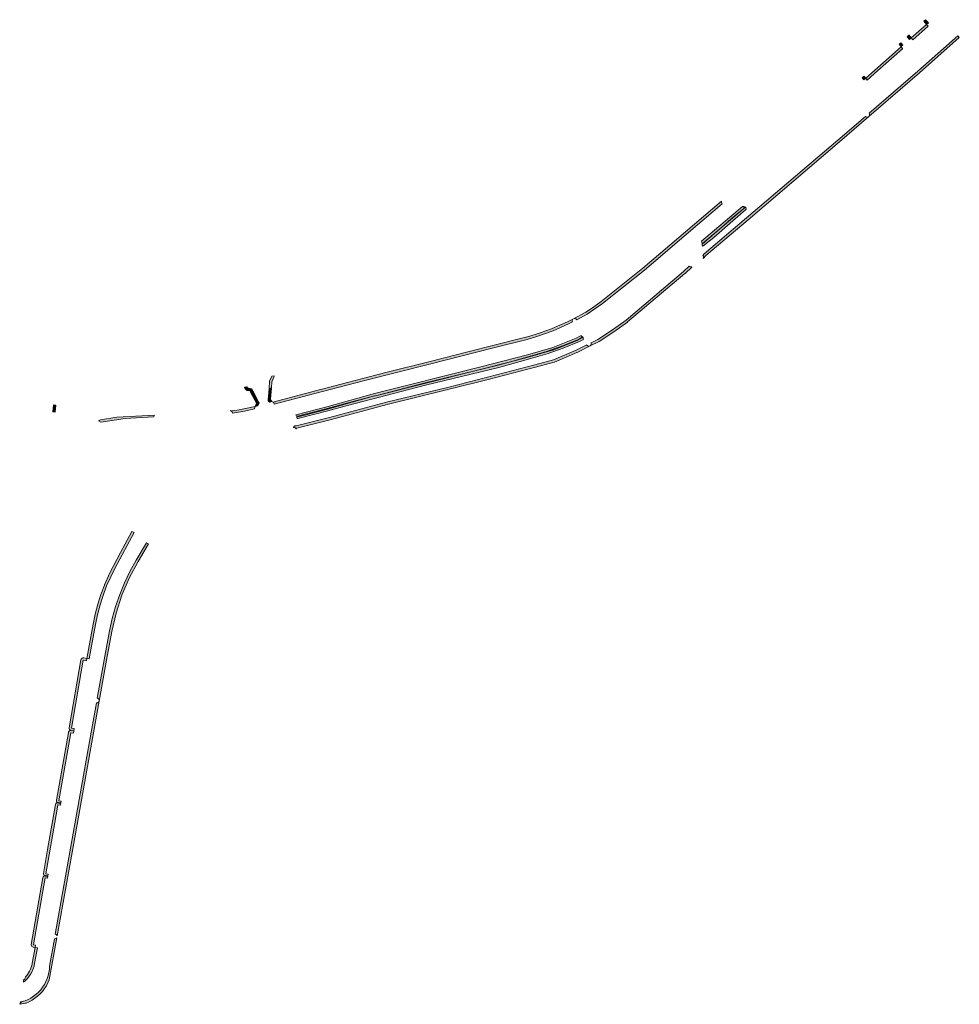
# Model space of a CAD drawing. Extents: x 98391 to 109703, y 464044 to 471306.
# Tile 30 of 31: x 106883 to 107277, y 470894 to 471306. Entities that reach past the tile are written whole.
import ezdxf

# ---------------------------------------------------------------- set-up
doc = ezdxf.new("R2010")
doc.units = 0
doc.layers.add('002 JA', color=3, linetype='Continuous', lineweight=20, true_color=0x00ff00)

msp = doc.modelspace()

# ---------------------------------------------------------------- hatches: boundary and pattern name
at = {"layer": '002 JA', "true_color": 0x00ff00}
for points in [[(107257.08, 471297.88), (107263.58, 471303.59), (107262.91, 471304.33), (107256.45, 471298.66), (107257.08, 471297.88)], [(107261.75, 471305.61), (107262.91, 471304.33), (107263.66, 471304.99), (107262.49, 471306.29), (107261.75, 471305.61)], [(107275.9, 471299.56), (107259.23, 471284.8), (107238.81, 471267.14), (107238.97, 471266.91), (107239.06, 471266.6), (107239.04, 471266.28), (107238.92, 471265.98), (107238.72, 471265.74), (107259.88, 471284.04), (107259.89, 471284.05), (107276.58, 471298.83), (107275.9, 471299.56)], [(107254.78, 471299.14), (107255.7, 471298), (107256.45, 471298.66), (107255.56, 471299.77), (107255.51, 471299.82), (107254.78, 471299.14)], [(107238.07, 471281.03), (107242.35, 471284.83), (107252.85, 471294.16), (107252.81, 471294.19), (107252.21, 471294.94), (107237.42, 471281.8), (107238.07, 471281.03)], [(107252.21, 471294.94), (107252.3, 471295.01), (107252.3, 471295.02), (107252.97, 471295.6), (107252.11, 471296.67), (107251.37, 471295.98), (107252.21, 471294.94)], [(107236.67, 471281.13), (107237.42, 471281.8), (107236.68, 471282.68), (107236.67, 471282.68), (107235.91, 471282.03), (107236.67, 471281.13)], [(107169.27, 471207.67), (107169.29, 471207.65), (107169.49, 471207.36), (107169.57, 471207.01), (107169.52, 471206.65), (107169.45, 471206.45), (107170.48, 471207.58), (107188.24, 471222.61), (107188.24, 471222.61), (107226.46, 471255.13), (107226.46, 471255.14), (107238.72, 471265.74), (107238.39, 471265.55), (107238.01, 471265.49), (107237.64, 471265.59), (107237.33, 471265.81), (107237.3, 471265.84), (107225.81, 471255.9), (107187.59, 471223.37), (107169.79, 471208.3), (107169.27, 471207.67)], [(107115.13, 471181.21), (107115.13, 471181.21), (107115.48, 471181.32), (107115.86, 471181.29), (107116.19, 471181.13), (107116.44, 471180.86), (107116.48, 471180.8), (107120.85, 471183.11), (107127.34, 471187.56), (107144.81, 471201.51), (107163.23, 471217.26), (107177.3, 471229.27), (107177.17, 471229.44), (107177.06, 471229.79), (107177.08, 471230.14), (107177.14, 471230.38), (107144.19, 471202.29), (107126.74, 471188.37), (107123.03, 471185.82), (107120.33, 471183.97), (107115.13, 471181.21)], [(107186.46, 471227.56), (107186.6, 471227.76), (107186.78, 471227.92), (107186.95, 471228.04), (107186.35, 471228.17), (107185.85, 471228.14), (107168.67, 471213.65), (107168.84, 471213.4), (107168.91, 471213.03), (107168.92, 471212.55), (107178.21, 471220.39), (107181.15, 471222.96), (107181.16, 471222.97), (107186.35, 471227.36), (107186.46, 471227.56)], [(107187.34, 471227.09), (107187.21, 471227.79), (107187.16, 471227.86), (107186.47, 471227.35), (107178.21, 471220.39), (107173.19, 471215.99), (107168.92, 471212.41), (107168.93, 471212.02), (107169.24, 471211.51), (107173.84, 471215.23), (107181.81, 471222.21), (107187.15, 471226.72), (107187.34, 471227.09)], [(107164.65, 471202.9), (107164.48, 471202.87), (107164.1, 471202.88), (107163.75, 471203.03), (107163.6, 471203.18), (107161.14, 471200.89), (107137.16, 471180.62), (107131.51, 471176.54), (107125.4, 471172.56), (107122.5, 471171.14), (107122.59, 471170.93), (107122.61, 471170.59), (107122.52, 471170.27), (107122.33, 471170), (107122.06, 471169.81), (107125.84, 471171.66), (107125.95, 471171.72), (107132.05, 471175.71), (107132.09, 471175.73), (107137.75, 471179.81), (107137.81, 471179.86), (107161.78, 471200.13), (107161.82, 471200.16), (107164.68, 471202.81), (107164.65, 471202.9)], [(106989.95, 471145.48), (107010.18, 471150.76), (107027.25, 471155.28), (107054.83, 471162.14), (107081.68, 471169.03), (107095.73, 471172.56), (107099.86, 471173.82), (107106.6, 471176.15), (107113.11, 471179.01), (107114.72, 471179.86), (107114.62, 471180.1), (107114.6, 471180.42), (107114.69, 471180.74), (107114.87, 471181.01), (107115.13, 471181.21), (107115.13, 471181.21), (107112.68, 471179.91), (107106.24, 471177.08), (107105.25, 471176.74), (107099.55, 471174.77), (107095.49, 471173.54), (107095.46, 471173.53), (107095.21, 471173.46), (107081.43, 471170), (107071.55, 471167.47), (107054.59, 471163.11), (107037.21, 471158.79), (107027.01, 471156.25), (107027, 471156.24), (107026.99, 471156.24), (107020.52, 471154.53), (107009.93, 471151.73), (107009.88, 471151.72), (106989.29, 471146.34), (106989.7, 471145.95), (106989.9, 471145.67), (106989.95, 471145.48)], [(106999.01, 471141), (106999.19, 471140.48), (106999.69, 471140.49), (107012.07, 471143.69), (107020.35, 471145.89), (107020.35, 471145.89), (107031.92, 471148.89), (107032.18, 471148.96), (107032.8, 471149.12), (107053.03, 471154.36), (107053.05, 471154.36), (107073.36, 471159.32), (107076.66, 471160.15), (107076.66, 471160.15), (107088.22, 471163.09), (107097.04, 471165.51), (107103.86, 471167.44), (107110.51, 471169.81), (107117.24, 471172.55), (107119.09, 471173.61), (107118.93, 471173.62), (107118.59, 471173.78), (107118.34, 471174.06), (107118.3, 471174.12), (107116.29, 471173.05), (107106.5, 471169.11), (107095.93, 471166.08), (107076.42, 471161.12), (107031.92, 471149.93), (107011.94, 471144.38), (106999.01, 471141)], [(106999.33, 471140.06), (106999.42, 471139.79), (106999.48, 471139.49), (106999.83, 471139.49), (107012.32, 471142.72), (107020.6, 471144.92), (107053.28, 471153.39), (107083.85, 471160.85), (107097.31, 471164.55), (107104.16, 471166.48), (107110.87, 471168.87), (107117.68, 471171.65), (107119.28, 471172.57), (107119.17, 471172.83), (107119.15, 471173.15), (107119.22, 471173.46), (107119.24, 471173.48), (107116.75, 471172.16), (107116.66, 471172.12), (107106.88, 471168.18), (107106.78, 471168.15), (107096.21, 471165.12), (107096.18, 471165.11), (107088.22, 471163.09), (107083.6, 471161.82), (107073.36, 471159.32), (107032.8, 471149.12), (107031.92, 471148.89), (107012.21, 471143.42), (107012.19, 471143.41), (106999.33, 471140.06)], [(106998.01, 471135.75), (106998.16, 471135.76), (106998.48, 471135.68), (106998.76, 471135.5), (106998.96, 471135.24), (106999.04, 471135), (106999.04, 471135), (106999.04, 471135.04), (106998.95, 471135.36), (106998.95, 471135.36), (106998.94, 471135.37), (106998.94, 471135.37), (106998.94, 471135.38), (106998.94, 471135.38), (106998.94, 471135.39), (106998.95, 471135.39), (106998.95, 471135.4), (106998.95, 471135.4), (106998.95, 471135.41), (106998.95, 471135.41), (106998.96, 471135.42), (106998.96, 471135.42), (106998.96, 471135.42), (106998.97, 471135.43), (106998.97, 471135.43), (106998.98, 471135.43), (106998.98, 471135.43), (106998.99, 471135.43), (106998.99, 471135.44), (106999, 471135.44), (106999, 471135.44), (106999.01, 471135.44), (106999.35, 471135.46), (107013.37, 471138.94), (107013.38, 471138.95), (107037.16, 471145.26), (107062.63, 471151.53), (107062.63, 471151.53), (107080.01, 471155.92), (107080.02, 471155.92), (107099.19, 471160.89), (107099.2, 471160.9), (107107.01, 471163.02), (107107.14, 471163.07), (107116.59, 471167.12), (107116.64, 471167.14), (107122.06, 471169.81), (107121.71, 471169.71), (107121.34, 471169.74), (107121.02, 471169.9), (107120.77, 471170.17), (107120.72, 471170.26), (107116.2, 471168.04), (107106.75, 471163.99), (107098.93, 471161.86), (107079.77, 471156.89), (107062.39, 471152.5), (107036.91, 471146.23), (107013.12, 471139.91), (106999.11, 471136.43), (106999.02, 471136.44), (106998.92, 471136.43), (106998.83, 471136.42), (106998.74, 471136.4), (106998.65, 471136.38), (106998.57, 471136.34), (106998.48, 471136.3), (106998.4, 471136.25), (106998.33, 471136.2), (106998.26, 471136.14), (106998.2, 471136.07), (106998.14, 471136), (106998.09, 471135.92), (106998.05, 471135.84), (106998.01, 471135.75)], [(106987.75, 471151.96), (106988.78, 471152.23), (106988.99, 471154.82), (106989.8, 471156.74), (106989.88, 471157.09), (106989.84, 471157.36), (106988.88, 471157.12), (106988.01, 471155.06), (106987.75, 471151.96)], [(106980.34, 471149.96), (106981.33, 471150.21), (106980.45, 471151.9), (106978.72, 471152.23), (106978.46, 471152.76), (106977.49, 471152.59), (106977.56, 471152.33), (106977.82, 471151.79), (106977.99, 471151.54), (106978.24, 471151.35), (106978.53, 471151.24), (106979.79, 471151), (106980.34, 471149.96)], [(106987.75, 471151.96), (106987.36, 471147.24), (106988.39, 471147.54), (106988.78, 471152.23), (106987.75, 471151.96)], [(106983.49, 471146.12), (106981.33, 471150.21), (106981, 471150.13), (106980.67, 471150.04), (106980.34, 471149.95), (106982.47, 471145.89), (106982.45, 471145.83), (106982.8, 471145.93), (106983.14, 471146.02), (106983.49, 471146.12)], [(106988.36, 471147.24), (106988.39, 471147.54), (106987.36, 471147.24), (106987.33, 471146.85), (106987.97, 471146.23), (106989.11, 471146.51), (106988.36, 471147.24)], [(106898.27, 471142.13), (106898.62, 471145.09), (106897.63, 471145.25), (106897.28, 471142.3), (106898.27, 471142.13)], [(106977.47, 471142.57), (106981.73, 471143.46), (106981.69, 471143.66), (106981.76, 471144.02), (106981.95, 471144.53), (106977.26, 471143.55), (106977.22, 471143.54), (106975.31, 471143.13), (106973.38, 471142.84), (106971.44, 471142.69), (106971.44, 471142.69), (106971.79, 471142.64), (106972.09, 471142.48), (106972.32, 471142.22), (106972.45, 471141.9), (106972.48, 471141.75), (106974.16, 471141.93), (106975.82, 471142.2), (106977.47, 471142.57)], [(106983.49, 471146.12), (106983.14, 471146.02), (106982.8, 471145.93), (106982.45, 471145.83), (106981.95, 471144.53), (106982.47, 471144.64), (106983.13, 471144.8), (106983.57, 471145.96), (106983.49, 471146.12)], [(106939.6, 471140.22), (106939.6, 471140.25), (106939.66, 471140.63), (106939.83, 471140.91), (106934.56, 471140.64), (106924.06, 471139.99), (106917.25, 471138.95), (106916.9, 471138.83), (106916.62, 471138.6), (106916.57, 471138.49), (106916.37, 471138.44), (106916.37, 471138.44), (106917.4, 471137.96), (106925.79, 471139.24), (106927.55, 471139.45), (106939.6, 471140.22)], [(106930.39, 471092.25), (106925.67, 471083.44), (106922.51, 471077.52), (106922.51, 471077.52), (106922.5, 471077.52), (106922.5, 471077.51), (106922.5, 471077.51), (106920.6, 471073.73), (106920.6, 471073.72), (106920.59, 471073.7), (106920.58, 471073.69), (106918.89, 471069.82), (106918.88, 471069.81), (106918.88, 471069.8), (106918.88, 471069.79), (106917.38, 471065.83), (106917.38, 471065.82), (106917.38, 471065.81), (106917.37, 471065.81), (106916.08, 471061.76), (106915, 471057.63), (106914.14, 471053.46), (106911.56, 471039.12), (106911.56, 471039.12), (106911.56, 471039.11), (106912.54, 471038.94), (106912.54, 471038.94), (106915.12, 471053.28), (106915.98, 471057.4), (106917.04, 471061.48), (106918.32, 471065.49), (106919.81, 471069.43), (106921.5, 471073.29), (106923.39, 471077.05), (106931.27, 471091.78), (106930.39, 471092.25)], [(106916.69, 471021.29), (106916.69, 471021.29), (106919.76, 471038.38), (106922, 471050.41), (106922, 471050.41), (106923.78, 471058.05), (106926.22, 471065.51), (106929.29, 471072.73), (106932.99, 471079.66), (106937.34, 471087.02), (106936.47, 471087.52), (106932.12, 471080.16), (106929.57, 471075.53), (106927.28, 471070.76), (106925.28, 471065.86), (106923.57, 471060.86), (106922.14, 471055.76), (106921.02, 471050.59), (106918.77, 471038.56), (106915.88, 471022.45), (106915.89, 471022.45), (106916.25, 471022.3), (106916.53, 471022.03), (106916.68, 471021.68), (106916.69, 471021.29)], [(106906.28, 471009.74), (106905.05, 471009.96), (106910.05, 471038.36), (106911.38, 471038.13), (106911.56, 471039.11), (106910.22, 471039.35), (106909.91, 471039.35), (106909.61, 471039.26), (106909.36, 471039.08), (106909.17, 471038.83), (106909.07, 471038.54), (106904.06, 471010.13), (106904.07, 471009.74), (106904.23, 471009.38), (106904.51, 471009.11), (106904.83, 471008.99), (106904.97, 471008.99), (106906.11, 471008.79), (106906.28, 471009.74)], [(106899.12, 470923.05), (106905.4, 470957.92), (106914.3, 471008.02), (106916.69, 471021.29), (106916.69, 471021.29), (106916.58, 471020.99), (106916.39, 471020.74), (106916.13, 471020.56), (106915.83, 471020.48), (106915.53, 471020.48), (106913.32, 471008.2), (106898.32, 470923.81), (106898.34, 470923.81), (106898.7, 470923.66), (106898.97, 470923.39), (106899.12, 470923.05)], [(106905.94, 471007.8), (106906.11, 471008.76), (106904.87, 471008.97), (106904.83, 471008.99), (106904.65, 471008.99), (106904.35, 471008.9), (106904.1, 471008.72), (106903.91, 471008.47), (106903.81, 471008.18), (106898.8, 470979.77), (106898.81, 470979.38), (106898.97, 470979.02), (106899.17, 470978.83), (106899.19, 470978.84), (106899.58, 470978.85), (106900.71, 470978.66), (106900.85, 470979.41), (106899.79, 470979.6), (106904.79, 471008), (106905.94, 471007.8)], [(106893.79, 470948.2), (106893.88, 470948.25), (106894.26, 470948.27), (106895.24, 470948.13), (106895.37, 470948.85), (106894.36, 470949.01), (106899.1, 470976.11), (106899.41, 470977.86), (106900.54, 470977.67), (106900.67, 470978.43), (106899.61, 470978.61), (106899.25, 470978.75), (106899.17, 470978.83), (106898.84, 470978.68), (106898.57, 470978.4), (106898.43, 470978.03), (106895.12, 470959.16), (106893.37, 470949.09), (106893.37, 470948.87), (106893.46, 470948.57), (106893.64, 470948.31), (106893.79, 470948.2)], [(106889.87, 470918.17), (106890.05, 470919.16), (106889.26, 470919.28), (106894.13, 470947.28), (106895.07, 470947.15), (106895.19, 470947.86), (106894.2, 470948.03), (106893.9, 470948.13), (106893.79, 470948.2), (106893.54, 470948.08), (106893.28, 470947.8), (106893.14, 470947.45), (106888.27, 470919.45), (106888.27, 470919.14), (106888.36, 470918.84), (106888.55, 470918.58), (106888.8, 470918.39), (106889.1, 470918.3), (106889.87, 470918.17)], [(106883.43, 470894.42), (106885.91, 470894.88), (106886.09, 470894.93), (106887.39, 470895.5), (106888.64, 470896.18), (106889.83, 470896.96), (106890.94, 470897.83), (106891.99, 470898.8), (106892.94, 470899.84), (106893.81, 470900.97), (106894.58, 470902.16), (106895.25, 470903.41), (106895.82, 470904.71), (106898.98, 470922.29), (106898.84, 470922.1), (106898.58, 470921.92), (106898.27, 470921.83), (106897.97, 470921.84), (106895.94, 470910.41), (106895.85, 470909.07), (106895.65, 470907.74), (106895.34, 470906.43), (106894.91, 470905.15), (106894.39, 470903.92), (106893.76, 470902.73), (106893.03, 470901.59), (106892.21, 470900.53), (106891.31, 470899.53), (106890.32, 470898.62), (106889.27, 470897.78), (106888.14, 470897.05), (106886.96, 470896.4), (106885.73, 470895.86), (106883.75, 470895.49), (106883.71, 470895.25), (106884.02, 470895.32), (106883.99, 470895.05), (106883.67, 470894.98), (106883.65, 470894.89), (106883.56, 470894.6), (106883.43, 470894.42)], [(106885.05, 470903.63), (106885.92, 470904.4), (106886.72, 470905.24), (106887.44, 470906.15), (106888.08, 470907.12), (106888.62, 470908.15), (106889.08, 470909.22), (106889.43, 470910.33), (106889.69, 470911.46), (106890.86, 470918.02), (106889.87, 470918.17), (106889.87, 470918.17), (106889.87, 470918.17), (106888.7, 470911.64), (106888.7, 470911.63), (106888.62, 470911.21), (106888.52, 470910.79), (106888.41, 470910.38), (106888.4, 470910.36), (106888.4, 470910.35), (106888.27, 470909.94), (106888.13, 470909.54), (106887.97, 470909.14), (106887.97, 470909.13), (106887.96, 470909.12), (106887.6, 470908.34), (106887.18, 470907.58), (106886.71, 470906.85), (106886.71, 470906.84), (106886.7, 470906.84), (106886.44, 470906.49), (106886.17, 470906.15), (106885.89, 470905.82), (106885.6, 470905.28), (106885.51, 470904.94), (106884.93, 470904.56), (106885.08, 470904.23), (106885.09, 470903.85), (106885.05, 470903.63)]]:
    msp.add_hatch(color=3, dxfattribs=at).paths.add_polyline_path(points)

# ---------------------------------------------------------------- linework, layer by layer
at = {"layer": '002 JA', "color": 54, "true_color": 0x00c000}
for points in [[(107257.08, 471297.88), (107263.58, 471303.59), (107262.91, 471304.33), (107256.45, 471298.66), (107257.08, 471297.88)], [(107261.75, 471305.61), (107262.91, 471304.33), (107263.66, 471304.99), (107262.49, 471306.29), (107261.75, 471305.61)], [(107275.9, 471299.56), (107259.23, 471284.8), (107238.81, 471267.14), (107238.97, 471266.91), (107239.06, 471266.6), (107239.04, 471266.28), (107238.92, 471265.98), (107238.72, 471265.74), (107259.88, 471284.04), (107259.89, 471284.05), (107276.58, 471298.83), (107275.9, 471299.56)], [(107254.78, 471299.14), (107255.7, 471298), (107256.45, 471298.66), (107255.56, 471299.77), (107255.51, 471299.82), (107254.78, 471299.14)], [(107238.07, 471281.03), (107242.35, 471284.83), (107252.85, 471294.16), (107252.81, 471294.19), (107252.21, 471294.94), (107237.42, 471281.8), (107238.07, 471281.03)], [(107252.21, 471294.94), (107252.3, 471295.01), (107252.3, 471295.02), (107252.97, 471295.6), (107252.11, 471296.67), (107251.37, 471295.98), (107252.21, 471294.94)], [(107236.67, 471281.13), (107237.42, 471281.8), (107236.68, 471282.68), (107236.67, 471282.68), (107235.91, 471282.03), (107236.67, 471281.13)], [(107169.27, 471207.67), (107169.29, 471207.65), (107169.49, 471207.36), (107169.57, 471207.01), (107169.52, 471206.65), (107169.45, 471206.45), (107170.48, 471207.58), (107188.24, 471222.61), (107188.24, 471222.61), (107226.46, 471255.13), (107226.46, 471255.14), (107238.72, 471265.74), (107238.39, 471265.55), (107238.01, 471265.49), (107237.64, 471265.59), (107237.33, 471265.81), (107237.3, 471265.84), (107225.81, 471255.9), (107187.59, 471223.37), (107169.79, 471208.3), (107169.27, 471207.67)], [(107115.13, 471181.21), (107115.13, 471181.21), (107115.48, 471181.32), (107115.86, 471181.29), (107116.19, 471181.13), (107116.44, 471180.86), (107116.48, 471180.8), (107120.85, 471183.11), (107127.34, 471187.56), (107144.81, 471201.51), (107163.23, 471217.26), (107177.3, 471229.27), (107177.17, 471229.44), (107177.06, 471229.79), (107177.08, 471230.14), (107177.14, 471230.38), (107144.19, 471202.29), (107126.74, 471188.37), (107123.03, 471185.82), (107120.33, 471183.97), (107115.13, 471181.21)], [(107186.46, 471227.56), (107186.6, 471227.76), (107186.78, 471227.92), (107186.95, 471228.04), (107186.35, 471228.17), (107185.85, 471228.14), (107168.67, 471213.65), (107168.84, 471213.4), (107168.91, 471213.03), (107168.92, 471212.55), (107178.21, 471220.39), (107181.15, 471222.96), (107181.16, 471222.97), (107186.35, 471227.36), (107186.46, 471227.56)], [(107187.34, 471227.09), (107187.21, 471227.79), (107187.16, 471227.86), (107186.47, 471227.35), (107178.21, 471220.39), (107173.19, 471215.99), (107168.92, 471212.41), (107168.93, 471212.02), (107169.24, 471211.51), (107173.84, 471215.23), (107181.81, 471222.21), (107187.15, 471226.72), (107187.34, 471227.09)], [(107164.65, 471202.9), (107164.48, 471202.87), (107164.1, 471202.88), (107163.75, 471203.03), (107163.6, 471203.18), (107161.14, 471200.89), (107137.16, 471180.62), (107131.51, 471176.54), (107125.4, 471172.56), (107122.5, 471171.14), (107122.59, 471170.93), (107122.61, 471170.59), (107122.52, 471170.27), (107122.33, 471170), (107122.06, 471169.81), (107125.84, 471171.66), (107125.95, 471171.72), (107132.05, 471175.71), (107132.09, 471175.73), (107137.75, 471179.81), (107137.81, 471179.86), (107161.78, 471200.13), (107161.82, 471200.16), (107164.68, 471202.81), (107164.65, 471202.9)], [(106989.95, 471145.48), (107010.18, 471150.76), (107027.25, 471155.28), (107054.83, 471162.14), (107081.68, 471169.03), (107095.73, 471172.56), (107099.86, 471173.82), (107106.6, 471176.15), (107113.11, 471179.01), (107114.72, 471179.86), (107114.62, 471180.1), (107114.6, 471180.42), (107114.69, 471180.74), (107114.87, 471181.01), (107115.13, 471181.21), (107115.13, 471181.21), (107112.68, 471179.91), (107106.24, 471177.08), (107105.25, 471176.74), (107099.55, 471174.77), (107095.49, 471173.54), (107095.46, 471173.53), (107095.21, 471173.46), (107081.43, 471170), (107071.55, 471167.47), (107054.59, 471163.11), (107037.21, 471158.79), (107027.01, 471156.25), (107027, 471156.24), (107026.99, 471156.24), (107020.52, 471154.53), (107009.93, 471151.73), (107009.88, 471151.72), (106989.29, 471146.34), (106989.7, 471145.95), (106989.9, 471145.67), (106989.95, 471145.48)], [(106999.01, 471141), (106999.19, 471140.48), (106999.69, 471140.49), (107012.07, 471143.69), (107020.35, 471145.89), (107020.35, 471145.89), (107031.92, 471148.89), (107032.18, 471148.96), (107032.8, 471149.12), (107053.03, 471154.36), (107053.05, 471154.36), (107073.36, 471159.32), (107076.66, 471160.15), (107076.66, 471160.15), (107088.22, 471163.09), (107097.04, 471165.51), (107103.86, 471167.44), (107110.51, 471169.81), (107117.24, 471172.55), (107119.09, 471173.61), (107118.93, 471173.62), (107118.59, 471173.78), (107118.34, 471174.06), (107118.3, 471174.12), (107116.29, 471173.05), (107106.5, 471169.11), (107095.93, 471166.08), (107076.42, 471161.12), (107031.92, 471149.93), (107011.94, 471144.38), (106999.01, 471141)], [(106999.33, 471140.06), (106999.42, 471139.79), (106999.48, 471139.49), (106999.83, 471139.49), (107012.32, 471142.72), (107020.6, 471144.92), (107053.28, 471153.39), (107083.85, 471160.85), (107097.31, 471164.55), (107104.16, 471166.48), (107110.87, 471168.87), (107117.68, 471171.65), (107119.28, 471172.57), (107119.17, 471172.83), (107119.15, 471173.15), (107119.22, 471173.46), (107119.24, 471173.48), (107116.75, 471172.16), (107116.66, 471172.12), (107106.88, 471168.18), (107106.78, 471168.15), (107096.21, 471165.12), (107096.18, 471165.11), (107088.22, 471163.09), (107083.6, 471161.82), (107073.36, 471159.32), (107032.8, 471149.12), (107031.92, 471148.89), (107012.21, 471143.42), (107012.19, 471143.41), (106999.33, 471140.06)], [(106998.01, 471135.75), (106998.16, 471135.76), (106998.48, 471135.68), (106998.76, 471135.5), (106998.96, 471135.24), (106999.04, 471135), (106999.04, 471135), (106999.04, 471135.04), (106998.95, 471135.36), (106998.95, 471135.36), (106998.94, 471135.37), (106998.94, 471135.37), (106998.94, 471135.38), (106998.94, 471135.38), (106998.94, 471135.39), (106998.95, 471135.39), (106998.95, 471135.4), (106998.95, 471135.4), (106998.95, 471135.41), (106998.95, 471135.41), (106998.96, 471135.42), (106998.96, 471135.42), (106998.96, 471135.42), (106998.97, 471135.43), (106998.97, 471135.43), (106998.98, 471135.43), (106998.98, 471135.43), (106998.99, 471135.43), (106998.99, 471135.44), (106999, 471135.44), (106999, 471135.44), (106999.01, 471135.44), (106999.35, 471135.46), (107013.37, 471138.94), (107013.38, 471138.95), (107037.16, 471145.26), (107062.63, 471151.53), (107062.63, 471151.53), (107080.01, 471155.92), (107080.02, 471155.92), (107099.19, 471160.89), (107099.2, 471160.9), (107107.01, 471163.02), (107107.14, 471163.07), (107116.59, 471167.12), (107116.64, 471167.14), (107122.06, 471169.81), (107121.71, 471169.71), (107121.34, 471169.74), (107121.02, 471169.9), (107120.77, 471170.17), (107120.72, 471170.26), (107116.2, 471168.04), (107106.75, 471163.99), (107098.93, 471161.86), (107079.77, 471156.89), (107062.39, 471152.5), (107036.91, 471146.23), (107013.12, 471139.91), (106999.11, 471136.43), (106999.02, 471136.44), (106998.92, 471136.43), (106998.83, 471136.42), (106998.74, 471136.4), (106998.65, 471136.38), (106998.57, 471136.34), (106998.48, 471136.3), (106998.4, 471136.25), (106998.33, 471136.2), (106998.26, 471136.14), (106998.2, 471136.07), (106998.14, 471136), (106998.09, 471135.92), (106998.05, 471135.84), (106998.01, 471135.75)], [(106987.75, 471151.96), (106988.78, 471152.23), (106988.99, 471154.82), (106989.8, 471156.74), (106989.88, 471157.09), (106989.84, 471157.36), (106988.88, 471157.12), (106988.01, 471155.06), (106987.75, 471151.96)], [(106980.34, 471149.96), (106981.33, 471150.21), (106980.45, 471151.9), (106978.72, 471152.23), (106978.46, 471152.76), (106977.49, 471152.59), (106977.56, 471152.33), (106977.82, 471151.79), (106977.99, 471151.54), (106978.24, 471151.35), (106978.53, 471151.24), (106979.79, 471151), (106980.34, 471149.96)], [(106987.75, 471151.96), (106987.36, 471147.24), (106988.39, 471147.54), (106988.78, 471152.23), (106987.75, 471151.96)], [(106983.49, 471146.12), (106981.33, 471150.21), (106981, 471150.13), (106980.67, 471150.04), (106980.34, 471149.95), (106982.47, 471145.89), (106982.45, 471145.83), (106982.8, 471145.93), (106983.14, 471146.02), (106983.49, 471146.12)], [(106988.36, 471147.24), (106988.39, 471147.54), (106987.36, 471147.24), (106987.33, 471146.85), (106987.97, 471146.23), (106989.11, 471146.51), (106988.36, 471147.24)], [(106898.27, 471142.13), (106898.62, 471145.09), (106897.63, 471145.25), (106897.28, 471142.3), (106898.27, 471142.13)], [(106977.47, 471142.57), (106981.73, 471143.46), (106981.69, 471143.66), (106981.76, 471144.02), (106981.95, 471144.53), (106977.26, 471143.55), (106977.22, 471143.54), (106975.31, 471143.13), (106973.38, 471142.84), (106971.44, 471142.69), (106971.44, 471142.69), (106971.79, 471142.64), (106972.09, 471142.48), (106972.32, 471142.22), (106972.45, 471141.9), (106972.48, 471141.75), (106974.16, 471141.93), (106975.82, 471142.2), (106977.47, 471142.57)], [(106983.49, 471146.12), (106983.14, 471146.02), (106982.8, 471145.93), (106982.45, 471145.83), (106981.95, 471144.53), (106982.47, 471144.64), (106983.13, 471144.8), (106983.57, 471145.96), (106983.49, 471146.12)], [(106939.6, 471140.22), (106939.6, 471140.25), (106939.66, 471140.63), (106939.83, 471140.91), (106934.56, 471140.64), (106924.06, 471139.99), (106917.25, 471138.95), (106916.9, 471138.83), (106916.62, 471138.6), (106916.57, 471138.49), (106916.37, 471138.44), (106916.37, 471138.44), (106917.4, 471137.96), (106925.79, 471139.24), (106927.55, 471139.45), (106939.6, 471140.22)], [(106930.39, 471092.25), (106925.67, 471083.44), (106922.51, 471077.52), (106922.51, 471077.52), (106922.5, 471077.52), (106922.5, 471077.51), (106922.5, 471077.51), (106920.6, 471073.73), (106920.6, 471073.72), (106920.59, 471073.7), (106920.58, 471073.69), (106918.89, 471069.82), (106918.88, 471069.81), (106918.88, 471069.8), (106918.88, 471069.79), (106917.38, 471065.83), (106917.38, 471065.82), (106917.38, 471065.81), (106917.37, 471065.81), (106916.08, 471061.76), (106915, 471057.63), (106914.14, 471053.46), (106911.56, 471039.12), (106911.56, 471039.12), (106911.56, 471039.11), (106912.54, 471038.94), (106912.54, 471038.94), (106915.12, 471053.28), (106915.98, 471057.4), (106917.04, 471061.48), (106918.32, 471065.49), (106919.81, 471069.43), (106921.5, 471073.29), (106923.39, 471077.05), (106931.27, 471091.78), (106930.39, 471092.25)], [(106916.69, 471021.29), (106916.69, 471021.29), (106919.76, 471038.38), (106922, 471050.41), (106922, 471050.41), (106923.78, 471058.05), (106926.22, 471065.51), (106929.29, 471072.73), (106932.99, 471079.66), (106937.34, 471087.02), (106936.47, 471087.52), (106932.12, 471080.16), (106929.57, 471075.53), (106927.28, 471070.76), (106925.28, 471065.86), (106923.57, 471060.86), (106922.14, 471055.76), (106921.02, 471050.59), (106918.77, 471038.56), (106915.88, 471022.45), (106915.89, 471022.45), (106916.25, 471022.3), (106916.53, 471022.03), (106916.68, 471021.68), (106916.69, 471021.29)], [(106906.28, 471009.74), (106905.05, 471009.96), (106910.05, 471038.36), (106911.38, 471038.13), (106911.56, 471039.11), (106910.22, 471039.35), (106909.91, 471039.35), (106909.61, 471039.26), (106909.36, 471039.08), (106909.17, 471038.83), (106909.07, 471038.54), (106904.06, 471010.13), (106904.07, 471009.74), (106904.23, 471009.38), (106904.51, 471009.11), (106904.83, 471008.99), (106904.97, 471008.99), (106906.11, 471008.79), (106906.28, 471009.74)], [(106899.12, 470923.05), (106905.4, 470957.92), (106914.3, 471008.02), (106916.69, 471021.29), (106916.69, 471021.29), (106916.58, 471020.99), (106916.39, 471020.74), (106916.13, 471020.56), (106915.83, 471020.48), (106915.53, 471020.48), (106913.32, 471008.2), (106898.32, 470923.81), (106898.34, 470923.81), (106898.7, 470923.66), (106898.97, 470923.39), (106899.12, 470923.05)], [(106905.94, 471007.8), (106906.11, 471008.76), (106904.87, 471008.97), (106904.83, 471008.99), (106904.65, 471008.99), (106904.35, 471008.9), (106904.1, 471008.72), (106903.91, 471008.47), (106903.81, 471008.18), (106898.8, 470979.77), (106898.81, 470979.38), (106898.97, 470979.02), (106899.17, 470978.83), (106899.19, 470978.84), (106899.58, 470978.85), (106900.71, 470978.66), (106900.85, 470979.41), (106899.79, 470979.6), (106904.79, 471008), (106905.94, 471007.8)], [(106893.79, 470948.2), (106893.88, 470948.25), (106894.26, 470948.27), (106895.24, 470948.13), (106895.37, 470948.85), (106894.36, 470949.01), (106899.1, 470976.11), (106899.41, 470977.86), (106900.54, 470977.67), (106900.67, 470978.43), (106899.61, 470978.61), (106899.25, 470978.75), (106899.17, 470978.83), (106898.84, 470978.68), (106898.57, 470978.4), (106898.43, 470978.03), (106895.12, 470959.16), (106893.37, 470949.09), (106893.37, 470948.87), (106893.46, 470948.57), (106893.64, 470948.31), (106893.79, 470948.2)], [(106889.87, 470918.17), (106890.05, 470919.16), (106889.26, 470919.28), (106894.13, 470947.28), (106895.07, 470947.15), (106895.19, 470947.86), (106894.2, 470948.03), (106893.9, 470948.13), (106893.79, 470948.2), (106893.54, 470948.08), (106893.28, 470947.8), (106893.14, 470947.45), (106888.27, 470919.45), (106888.27, 470919.14), (106888.36, 470918.84), (106888.55, 470918.58), (106888.8, 470918.39), (106889.1, 470918.3), (106889.87, 470918.17)], [(106883.43, 470894.42), (106885.91, 470894.88), (106886.09, 470894.93), (106887.39, 470895.5), (106888.64, 470896.18), (106889.83, 470896.96), (106890.94, 470897.83), (106891.99, 470898.8), (106892.94, 470899.84), (106893.81, 470900.97), (106894.58, 470902.16), (106895.25, 470903.41), (106895.82, 470904.71), (106898.98, 470922.29), (106898.84, 470922.1), (106898.58, 470921.92), (106898.27, 470921.83), (106897.97, 470921.84), (106895.94, 470910.41), (106895.85, 470909.07), (106895.65, 470907.74), (106895.34, 470906.43), (106894.91, 470905.15), (106894.39, 470903.92), (106893.76, 470902.73), (106893.03, 470901.59), (106892.21, 470900.53), (106891.31, 470899.53), (106890.32, 470898.62), (106889.27, 470897.78), (106888.14, 470897.05), (106886.96, 470896.4), (106885.73, 470895.86), (106883.75, 470895.49), (106883.71, 470895.25), (106884.02, 470895.32), (106883.99, 470895.05), (106883.67, 470894.98), (106883.65, 470894.89), (106883.56, 470894.6), (106883.43, 470894.42)], [(106885.05, 470903.63), (106885.92, 470904.4), (106886.72, 470905.24), (106887.44, 470906.15), (106888.08, 470907.12), (106888.62, 470908.15), (106889.08, 470909.22), (106889.43, 470910.33), (106889.69, 470911.46), (106890.86, 470918.02), (106889.87, 470918.17), (106889.87, 470918.17), (106889.87, 470918.17), (106888.7, 470911.64), (106888.7, 470911.63), (106888.62, 470911.21), (106888.52, 470910.79), (106888.41, 470910.38), (106888.4, 470910.36), (106888.4, 470910.35), (106888.27, 470909.94), (106888.13, 470909.54), (106887.97, 470909.14), (106887.97, 470909.13), (106887.96, 470909.12), (106887.6, 470908.34), (106887.18, 470907.58), (106886.71, 470906.85), (106886.71, 470906.84), (106886.7, 470906.84), (106886.44, 470906.49), (106886.17, 470906.15), (106885.89, 470905.82), (106885.6, 470905.28), (106885.51, 470904.94), (106884.93, 470904.56), (106885.08, 470904.23), (106885.09, 470903.85), (106885.05, 470903.63)]]:
    msp.add_lwpolyline(points, close=True, dxfattribs=at)

doc.saveas('drawing.dxf')
